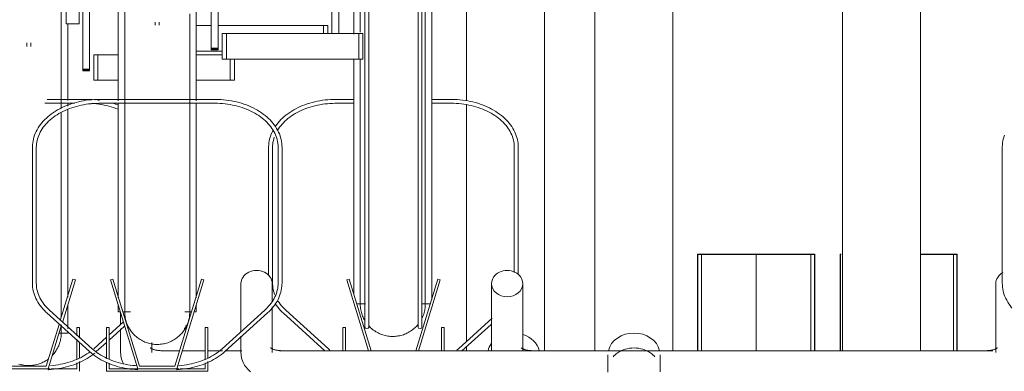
# Model space of a CAD drawing. Extents: x 50445 to 145605, y -10968 to 41989.
# Tile 214 of 256: x 94834 to 95590, y -633 to -362. Entities that reach past the tile are written whole.
import ezdxf

# ---------------------------------------------------------------- set-up
doc = ezdxf.new("R2010")
doc.units = 0
doc.header["$LTSCALE"] = 414.30304
doc.header["$MEASUREMENT"] = 0
doc.linetypes.add('gestippeld_2_', pattern=[6.35, 3.175, -3.175])
doc.linetypes.add('hartlijn-fijn', pattern=[6, 4, -1, 0, -1])
for name, color, linetype, lineweight in [('A-EQPM', 6, 'CONTINUOUS', 18), ('S-COLS', 6, 'CONTINUOUS', 18), ('S-COLS-HIDN', 5, 'gestippeld_2_', 18)]:
    doc.layers.add(name, color=color, linetype=linetype, lineweight=lineweight)

# ---------------------------------------------------------------- blocks, each defined once
blk = doc.blocks.new('97_KA_gestapelde fietsenstalling 8 fietsen 1600x1900 - Type-V117-plotview doorsnede C C  -  1 op 100')
at = {"layer": 'A-EQPM'}
for p, q in [((14057.4, -1002), (14057.4, -1284.16)), ((13707.89, -1009.57), (13707.89, -1067.67)), ((13997.4, -1092.11), (13997.4, -1007.79)), ((13702.67, -1067.67), (13702.67, -1014.5)), ((13691.1, -1032.95), (13691.1, -1091.7)), ((13659.6, -1047.38), (13659.6, -1050.14)), ((13662.6, -1050.14), (13662.6, -1047.51)), ((13711.1, -1056.5), (13714.31, -1056.5)), ((13711.1, -1056.5), (13711.1, -1076.2)), ((13714.31, -1056.5), (13729.83, -1056.5)), ((13714.31, -1076.2), (13714.31, -1056.5)), ((13789.83, -1056.5), (13809.83, -1056.5)), ((13815.91, -1076.2), (13815.91, -1059.95)), ((13819.13, -1076.2), (13819.13, -1059.95)), ((13702.67, -1068.98), (13702.67, -1067.67)), ((13707.89, -1067.67), (13702.67, -1067.67)), ((13702.67, -1068.21), (13707.89, -1068.21)), ((13702.67, -1068.68), (13702.67, -1068.98)), ((13702.67, -1068.98), (13707.89, -1068.98)), ((13707.89, -1067.67), (13707.89, -1068.98)), ((13707.89, -1068.98), (13707.89, -1068.68)), ((13714.31, -1076.2), (13711.1, -1076.2)), ((13729.83, -1076.2), (13714.31, -1076.2)), ((13815.91, -1076.2), (13789.83, -1076.2)), ((13819.13, -1076.2), (13815.91, -1076.2)), ((13673.44, -1093.88), (13696.46, -1093.88)), ((13705.49, -1090.88), (13675.35, -1090.88)), ((13691.1, -1093.83), (13691.1, -1096.13)), ((13715.44, -1091.58), (13714.17, -1091.41)), ((13997.4, -1277.31), (13997.4, -1095.09)), ((13691.1, -1098.92), (13691.1, -1242.89)), ((13695.09, -1229.06), (13685.32, -1261.01)), ((13686.96, -1262.5), (13697, -1229.64)), ((13697, -1229.64), (13695.09, -1229.06)), ((13691.1, -1249.39), (13691.1, -1267.37)), ((13731.7, -1255.07), (13731.7, -1263.97)), ((13733.82, -1262), (13722.89, -1271.89)), ((13684.41, -1263.97), (13674.62, -1296)), ((13676.1, -1298), (13686.41, -1264.3)), ((13684.49, -1270.58), (13691.1, -1270.58)), ((13691.1, -1269.82), (13691.1, -1270.58)), ((13700.04, -1266.3), (13698.04, -1266.3)), ((13698.04, -1266.3), (13698.04, -1272.68)), ((13700.04, -1274.47), (13700.04, -1266.3)), ((13722.89, -1275.94), (13734.79, -1265.17)), ((13731.7, -1267.41), (13731.7, -1285.55)), ((13698.04, -1275.39), (13698.04, -1290.57)), ((13700.04, -1289.51), (13700.04, -1277.2)), ((13720.89, -1273.7), (13711.01, -1282.65)), ((13713.02, -1284.87), (13720.89, -1277.75)), ((13755.7, -1285.55), (13755.7, -1277.95)), ((13776.53, -1284.15), (13763.7, -1284.15)), ((13796.77, -1284.15), (13779.06, -1284.15)), ((13809.99, -1284.15), (13798.77, -1284.15)), ((13824.72, -1284.15), (13812.27, -1284.15)), ((13856.18, -1284.15), (13853.78, -1284.15)), ((13997.4, -1284.29), (13997.4, -1280.77)), ((13698.04, -1293.42), (13698.04, -1298)), ((13700.04, -1300), (13700.04, -1292.45)), ((13646.1, -1298), (13676.1, -1298)), ((13674.62, -1296), (13647.58, -1296)), ((13677.65, -1298), (13676.1, -1298)), ((13698.04, -1298), (13678.38, -1298))]:
    blk.add_line(p, q, dxfattribs=at)
at = {"layer": 'A-EQPM', "flags": 128}
for points in [[(13686.1, -1097.82), (13686.1, -1087.49), (13686.1, -1076.22), (13686.1, -1064.77), (13686.1, -1053.16), (13686.1, -1041.41), (13686.1, -1029.55), (13686.1, -1017.58), (13686.1, -1005.52), (13686.1, -993.41), (13686.1, -981.25), (13686.1, -969.06), (13686.1, -965.77)], [(13712.15, -1091.19), (13710.12, -1091.03), (13708.08, -1090.93), (13706.04, -1090.89), (13705.49, -1090.88)], [(13709.46, -1094), (13711.35, -1094.13), (13713.28, -1094.33), (13715.21, -1094.57), (13717.12, -1094.88), (13719.01, -1095.23), (13720.87, -1095.64), (13722.72, -1096.1), (13724.53, -1096.61), (13726.31, -1097.18), (13728.06, -1097.79), (13729.77, -1098.45)], [(13729.58, -1095.15), (13727.76, -1094.5), (13725.9, -1093.89)], [(13686.1, -1258.45), (13686.1, -1255.1), (13686.1, -1251.04), (13686.1, -1246.51), (13686.1, -1241.54), (13686.1, -1236.13), (13686.1, -1230.29), (13686.1, -1224.02), (13686.1, -1217.34), (13686.1, -1210.25), (13686.1, -1202.78), (13686.1, -1194.92), (13686.1, -1186.7), (13686.1, -1178.13), (13686.1, -1169.22), (13686.1, -1159.98), (13686.1, -1150.43), (13686.1, -1140.58), (13686.1, -1130.46), (13686.1, -1120.07), (13686.1, -1109.43), (13686.1, -1101)], [(13686.1, -1270.58), (13686.08, -1271.58), (13686.02, -1272.57), (13685.92, -1273.57), (13685.78, -1274.56), (13685.6, -1275.54), (13685.39, -1276.52), (13685.13, -1277.48), (13684.83, -1278.44), (13684.5, -1279.38), (13684.13, -1280.31), (13683.72, -1281.22), (13683.28, -1282.12), (13682.8, -1283), (13682.28, -1283.86), (13681.74, -1284.69), (13681.15, -1285.51), (13680.54, -1286.3), (13679.9, -1287.06), (13679.22, -1287.8)], [(13686.1, -1270.58), (13686.08, -1271.58), (13686.02, -1272.57), (13685.92, -1273.57), (13685.78, -1274.56), (13685.6, -1275.54), (13685.39, -1276.52), (13685.13, -1277.48), (13684.83, -1278.44), (13684.5, -1279.38), (13684.13, -1280.31), (13683.72, -1281.22), (13683.28, -1282.12), (13682.8, -1283), (13682.28, -1283.86), (13681.74, -1284.69), (13681.15, -1285.51), (13680.54, -1286.3), (13679.9, -1287.06), (13679.22, -1287.8)], [(13686.1, -1270.58), (13686.1, -1270.33), (13686.1, -1269.6), (13686.1, -1268.38), (13686.1, -1266.68), (13686.1, -1264.5)], [(13686.1, -1266.14), (13686.1, -1267.97), (13686.1, -1269.32), (13686.1, -1270.18), (13686.1, -1270.56), (13686.1, -1270.58)], [(13686.1, -1270.18), (13686.1, -1270.56), (13686.1, -1270.58)], [(13676.18, -1298.76), (13678.21, -1298.63), (13680.24, -1298.44), (13682.25, -1298.2), (13684.25, -1297.9), (13686.23, -1297.54), (13688.19, -1297.13), (13690.12, -1296.66), (13692.03, -1296.14), (13693.91, -1295.56), (13695.76, -1294.93), (13697.57, -1294.25), (13699.34, -1293.51), (13701.07, -1292.73), (13702.75, -1291.9), (13704.39, -1291.02), (13705.98, -1290.09), (13707.51, -1289.12), (13709, -1288.1), (13710.42, -1287.04), (13711.79, -1285.94)], [(13708.43, -1284.79), (13707.18, -1285.71), (13705.78, -1286.66), (13704.34, -1287.58), (13702.84, -1288.45), (13701.29, -1289.28), (13699.69, -1290.06), (13698.05, -1290.8), (13696.37, -1291.49), (13694.65, -1292.14), (13692.89, -1292.74), (13691.09, -1293.28), (13689.27, -1293.78), (13687.42, -1294.22), (13685.55, -1294.62), (13683.65, -1294.96), (13681.74, -1295.24), (13679.81, -1295.47), (13677.87, -1295.65)], [(13731.7, -1285.55), (13731.75, -1286.88), (13731.9, -1288.19), (13732.15, -1289.48), (13732.48, -1290.74), (13732.89, -1291.94), (13733.38, -1293.1), (13733.94, -1294.2)], [(13754.5, -1282.01), (13754.51, -1282.02), (13754.56, -1282.06), (13754.65, -1282.12), (13754.77, -1282.2), (13754.92, -1282.3), (13755.11, -1282.4), (13755.33, -1282.52), (13755.58, -1282.64), (13755.86, -1282.77), (13756.17, -1282.89), (13756.51, -1283.02), (13756.87, -1283.15), (13757.26, -1283.27), (13757.67, -1283.39), (13758.1, -1283.5), (13758.55, -1283.61), (13759.02, -1283.7), (13759.5, -1283.79), (13760, -1283.88), (13760.51, -1283.95), (13761.03, -1284.01), (13761.56, -1284.06), (13762.09, -1284.1), (13762.63, -1284.13), (13763.17, -1284.14), (13763.7, -1284.15)], [(13676.25, -1290.47), (13675.44, -1291.06), (13674.61, -1291.61), (13673.76, -1292.14), (13672.88, -1292.63), (13671.99, -1293.08), (13671.09, -1293.5), (13670.16, -1293.88), (13669.22, -1294.22), (13668.27, -1294.53), (13667.31, -1294.79), (13666.33, -1295.02), (13665.35, -1295.21), (13664.36, -1295.36), (13663.37, -1295.47), (13662.37, -1295.54), (13661.37, -1295.57), (13660.37, -1295.57), (13659.37, -1295.52), (13658.38, -1295.43), (13657.39, -1295.3), (13656.4, -1295.13), (13655.42, -1294.92), (13654.45, -1294.68), (13653.49, -1294.39)], [(13671.09, -1293.5), (13670.16, -1293.88), (13669.22, -1294.22), (13668.27, -1294.53), (13667.31, -1294.79), (13666.33, -1295.02), (13665.35, -1295.21), (13664.36, -1295.36), (13663.37, -1295.47), (13662.37, -1295.54), (13661.37, -1295.57), (13660.37, -1295.57), (13659.37, -1295.52), (13658.38, -1295.43), (13657.39, -1295.3), (13656.4, -1295.13), (13655.42, -1294.92), (13654.45, -1294.68)], [(13676.25, -1290.47), (13675.44, -1291.06), (13674.61, -1291.61), (13673.76, -1292.14), (13672.88, -1292.63), (13671.99, -1293.08)]]:
    blk.add_lwpolyline(points, dxfattribs=at)
at = {"layer": 'A-EQPM'}
for centre, major_axis, ratio, start_param, end_param in [((14033.7, -1287.25), (20, 0), 0.836145, 0.187186, 1.208557), ((14033.7, -1287.25), (20, 0), 0.836145, 2.617994, 2.954407), ((13676.1, -1297.26), (-0.07, 1.5), 0.049327, 2.093176, 3.140373), ((13676.1, -1297.26), (-0.07, 1.5), 0.049327, 3.141593, 3.925771), ((13676.1, -1297.26), (-0.07, 1.5), 0.049327, 3.925771, 4.44937)]:
    blk.add_ellipse(centre, major_axis=major_axis, ratio=ratio, start_param=start_param, end_param=end_param, dxfattribs=at)
at = {"layer": 'S-COLS', "lineweight": 25}
for p, q in [((14175, -1210), (14175, -1284.16)), ((14175, -1210), (14181, -1210)), ((14181, -1210), (14259, -1210)), ((14259, -1210), (14265, -1210)), ((14265, -1284.16), (14265, -1210))]:
    blk.add_line(p, q, dxfattribs=at)
at = {"layer": 'S-COLS', "linetype": 'hartlijn-fijn'}
blk.add_line((14220, -1210), (14220, -1284.16), dxfattribs=at)
at = {"layer": 'S-COLS-HIDN'}
for p, q in [((14178, -1284.16), (14178, -1210)), ((14262, -1210), (14262, -1284.16))]:
    blk.add_line(p, q, dxfattribs=at)
blk = doc.blocks.new('97_KA_gestapelde fietsenstalling 8 fietsen 1600x1900 - Type-V118-plotview doorsnede C C  -  1 op 100')
at = {"layer": 'S-COLS', "lineweight": 25}
for p, q in [((14284.6, -1210), (14284.6, -1284.16)), ((14284.6, -1210), (14285.4, -1210)), ((14346.33, -1210), (14368.6, -1210)), ((14368.6, -1210), (14374.6, -1210)), ((14374.6, -1284.16), (14374.6, -1210))]:
    blk.add_line(p, q, dxfattribs=at)
at = {"layer": 'S-COLS-HIDN'}
blk.add_line((14371.6, -1210), (14371.6, -1284.16), dxfattribs=at)
blk = doc.blocks.new('97_KA_gestapelde fietsenstalling 16 fietsen 1600x2900 - Type-V122-plotview doorsnede C C  -  1 op 100')
at = {"layer": 'A-EQPM'}
for p, q in [((13689.83, -1032.77), (13689.83, -937.52)), ((13919.39, -936.38), (13919.39, -1266.3)), ((13922.39, -1266.3), (13922.39, -936.38)), ((13960.27, -936.38), (13960.27, -1266.3)), ((13963.27, -1266.3), (13963.27, -936.38)), ((13894.04, -1040.25), (13894.04, -940.17)), ((13899.26, -940.59), (13899.26, -1040.25)), ((13910.83, -1040.65), (13910.83, -943.38)), ((13970.83, -943.38), (13970.83, -1244.78)), ((13729.83, -1092.06), (13729.83, -949.52)), ((13789.83, -949.52), (13789.83, -1092.01)), ((13801.4, -1051.42), (13801.4, -959.93)), ((13806.62, -957.7), (13806.62, -1051.42)), ((14096.13, -1284.39), (14096.13, -1002)), ((14156.13, -1002), (14156.13, -1284.16)), ((14286.33, -1284.16), (14286.33, -1002)), ((14346.33, -1284.16), (14346.33, -1002)), ((13699.83, -1017.48), (13699.83, -1032.77)), ((13689.83, -1032.77), (13699.83, -1032.77)), ((13758.33, -1031.47), (13758.33, -1033.89)), ((13761.33, -1033.89), (13761.33, -1031.47)), ((13789.83, -1034.11), (13801.4, -1034.11)), ((13806.62, -1034.11), (13887.62, -1034.11)), ((13887.62, -1034.11), (13890.84, -1034.11)), ((13887.62, -1040.25), (13887.62, -1034.11)), ((13890.84, -1040.25), (13890.84, -1034.11)), ((13809.83, -1040.25), (13813.04, -1040.25)), ((13809.83, -1040.25), (13809.83, -1059.95)), ((13813.04, -1040.25), (13914.64, -1040.25)), ((13813.04, -1059.95), (13813.04, -1040.25)), ((13914.64, -1040.25), (13917.86, -1040.25)), ((13914.64, -1059.95), (13914.64, -1040.25)), ((13917.86, -1059.95), (13917.86, -1040.25)), ((13801.4, -1052.73), (13801.4, -1051.42)), ((13806.62, -1051.42), (13801.4, -1051.42)), ((13806.62, -1051.42), (13806.62, -1052.73)), ((13809.83, -1053.81), (13789.83, -1053.81)), ((13801.4, -1051.96), (13806.62, -1051.96)), ((13801.4, -1052.43), (13801.4, -1052.73)), ((13801.4, -1052.73), (13806.62, -1052.73)), ((13806.62, -1052.73), (13806.62, -1052.43)), ((13813.04, -1059.95), (13809.83, -1059.95)), ((13914.64, -1059.95), (13813.04, -1059.95)), ((13910.83, -1241.01), (13910.83, -1060.02)), ((13917.86, -1059.95), (13914.64, -1059.95)), ((13804.21, -1090.88), (13715.44, -1090.88)), ((13715.44, -1093.88), (13804.21, -1093.88)), ((13729.83, -1243.41), (13729.83, -1094.14)), ((13789.83, -1094.09), (13789.83, -1243.41)), ((13910.83, -1090.88), (13896.95, -1090.88)), ((13896.95, -1093.88), (13910.83, -1093.88)), ((13985.72, -1090.88), (13970.83, -1090.88)), ((13970.83, -1093.88), (13985.72, -1093.88)), ((13663.94, -1127.74), (13663.94, -1232.24)), ((13666.94, -1232.24), (13666.94, -1127.74)), ((13845.45, -1127.74), (13845.45, -1226.23)), ((13848.45, -1232.24), (13848.45, -1127.74)), ((13852.71, -1127.74), (13852.71, -1232.24)), ((13855.71, -1232.24), (13855.71, -1127.74)), ((14034.22, -1127.74), (14034.22, -1223.9)), ((14037.22, -1225.36), (14037.22, -1127.74)), ((14409.14, -1127.74), (14409.14, -1232.24)), ((13725.84, -1229.06), (13723.93, -1229.64)), ((13723.93, -1229.64), (13744.83, -1298)), ((13746.31, -1296), (13725.84, -1229.06)), ((13793.81, -1229.06), (13773.35, -1296)), ((13774.83, -1298), (13795.73, -1229.64)), ((13795.73, -1229.64), (13793.81, -1229.06)), ((13824.18, -1232.56), (13824.18, -1270.21)), ((13848.18, -1246.08), (13848.18, -1232.56)), ((13907.35, -1229.06), (13905.43, -1229.64)), ((13905.43, -1229.64), (13922.12, -1284.22)), ((13924.21, -1284.22), (13907.35, -1229.06)), ((13975.32, -1229.06), (13958.44, -1284.25)), ((13960.53, -1284.26), (13977.23, -1229.64)), ((13977.23, -1229.64), (13975.32, -1229.06)), ((14016.73, -1232.56), (14016.73, -1284.31)), ((14040.73, -1284.33), (14040.73, -1232.56)), ((14404.18, -1232.56), (14404.18, -1285.55)), ((13913.19, -1248.19), (13919.85, -1248.19)), ((13962.83, -1248.19), (13969.47, -1248.19)), ((13675.03, -1255.12), (13707.91, -1284.87)), ((13709.92, -1282.65), (13677.05, -1252.89)), ((13729.83, -1254.33), (13729.83, -1249.37)), ((13729.83, -1254.33), (13731.48, -1254.33)), ((13733.57, -1254.33), (13739.36, -1254.33)), ((13781.17, -1254.33), (13786.09, -1254.33)), ((13788.18, -1254.33), (13789.83, -1254.33)), ((13789.83, -1249.37), (13789.83, -1254.33)), ((13842.61, -1252.89), (13809.73, -1282.65)), ((13811.75, -1284.87), (13844.62, -1255.12)), ((13848.18, -1285.55), (13848.18, -1250.41)), ((13856.54, -1255.12), (13888.66, -1284.19)), ((13891.43, -1282.65), (13858.55, -1252.89)), ((14017.14, -1259.2), (13991.24, -1282.65)), ((13722.89, -1266.3), (13720.89, -1266.3)), ((13720.89, -1266.3), (13720.89, -1289.51)), ((13722.89, -1290.7), (13722.89, -1266.3)), ((13738.09, -1266.3), (13737.89, -1266.3)), ((13781.77, -1266.3), (13781.02, -1266.3)), ((13781.77, -1266.3), (13781.77, -1264.67)), ((13798.77, -1266.3), (13796.77, -1266.3)), ((13796.77, -1266.3), (13796.77, -1290.57)), ((13798.77, -1289.51), (13798.77, -1266.3)), ((13904.39, -1266.3), (13902.39, -1266.3)), ((13902.39, -1266.3), (13902.39, -1284.2)), ((13904.39, -1284.2), (13904.39, -1266.3)), ((13980.27, -1266.3), (13978.27, -1266.3)), ((13978.27, -1266.3), (13978.27, -1284.27)), ((13980.27, -1284.28), (13980.27, -1266.3)), ((13993.89, -1284.29), (14016.35, -1263.97)), ((13824.18, -1272.9), (13824.18, -1285.55)), ((14396.18, -1284.15), (13856.18, -1284.15)), ((13892.57, -1283.64), (13891.43, -1282.65)), ((13991.24, -1282.65), (13990.02, -1283.7)), ((14401.76, -1284.15), (14396.18, -1284.15)), ((13720.89, -1293.05), (13720.89, -1300)), ((13722.89, -1298), (13722.89, -1293.67)), ((13796.77, -1293.42), (13796.77, -1298)), ((13798.77, -1300), (13798.77, -1292.45)), ((14106.18, -1287.25), (14106.18, -1298.53)), ((14146.18, -1298.53), (14146.18, -1287.25)), ((13720.89, -1300), (13798.77, -1300)), ((13744.83, -1298), (13722.89, -1298)), ((13744.83, -1298), (13774.83, -1298)), ((13773.35, -1296), (13746.31, -1296)), ((13776.37, -1298), (13774.83, -1298)), ((13796.77, -1298), (13777.11, -1298))]:
    blk.add_line(p, q, dxfattribs=at)
at = {"layer": 'A-EQPM', "flags": 128}
for points in [[(13915.83, -943.38), (13915.83, -955.57), (13915.83, -967.74), (13915.83, -979.87), (13915.83, -991.94), (13915.83, -1003.93), (13915.83, -1015.83), (13915.83, -1027.61), (13915.83, -1039.26)], [(13965.83, -1248.19), (13965.83, -1247.94), (13965.83, -1247.21), (13965.83, -1245.99), (13965.83, -1244.29), (13965.83, -1242.11), (13965.83, -1239.45), (13965.83, -1236.31), (13965.83, -1232.71), (13965.83, -1228.65), (13965.83, -1224.12), (13965.83, -1219.15), (13965.83, -1213.74), (13965.83, -1207.9), (13965.83, -1201.63), (13965.83, -1194.95), (13965.83, -1187.86), (13965.83, -1180.39), (13965.83, -1172.53), (13965.83, -1164.31), (13965.83, -1155.74), (13965.83, -1146.83), (13965.83, -1137.59), (13965.83, -1128.04), (13965.83, -1118.19), (13965.83, -1108.07), (13965.83, -1097.68), (13965.83, -1087.04), (13965.83, -1076.18), (13965.83, -1065.1), (13965.83, -1053.83), (13965.83, -1042.38), (13965.83, -1030.77), (13965.83, -1019.02)], [(13734.83, -1021.97), (13734.83, -1033.75), (13734.83, -1045.4), (13734.83, -1056.89), (13734.83, -1068.22), (13734.83, -1079.35), (13734.83, -1090.27), (13734.83, -1100.97), (13734.83, -1111.43), (13734.83, -1121.63), (13734.83, -1131.55), (13734.83, -1141.18), (13734.83, -1150.5), (13734.83, -1159.51), (13734.83, -1168.17), (13734.83, -1176.49), (13734.83, -1184.45), (13734.83, -1192.02), (13734.83, -1199.21), (13734.83, -1206.01), (13734.83, -1212.39), (13734.83, -1218.35), (13734.83, -1223.88), (13734.83, -1228.97), (13734.83, -1233.61), (13734.83, -1237.8), (13734.83, -1241.53), (13734.83, -1244.79), (13734.83, -1247.58), (13734.83, -1249.89), (13734.83, -1251.72), (13734.83, -1253.07), (13734.83, -1253.93), (13734.83, -1254.31), (13734.83, -1254.33)], [(13784.83, -1254.33), (13784.83, -1254.08), (13784.83, -1253.35), (13784.83, -1252.13), (13784.83, -1250.43), (13784.83, -1248.25), (13784.83, -1245.59), (13784.83, -1242.46), (13784.83, -1238.85), (13784.83, -1234.79), (13784.83, -1230.26), (13784.83, -1225.29), (13784.83, -1219.88), (13784.83, -1214.04), (13784.83, -1207.77), (13784.83, -1201.09), (13784.83, -1194), (13784.83, -1186.53), (13784.83, -1178.67), (13784.83, -1170.45), (13784.83, -1161.88), (13784.83, -1152.97), (13784.83, -1143.73), (13784.83, -1134.18), (13784.83, -1124.33), (13784.83, -1114.21), (13784.83, -1103.82), (13784.83, -1093.18), (13784.83, -1082.32), (13784.83, -1071.24), (13784.83, -1059.97), (13784.83, -1048.52), (13784.83, -1036.91), (13784.83, -1025.16)], [(13915.83, -1059.95), (13915.83, -1062.08), (13915.83, -1073.21), (13915.83, -1084.13), (13915.83, -1094.83), (13915.83, -1105.29), (13915.83, -1115.48), (13915.83, -1125.41), (13915.83, -1135.04), (13915.83, -1144.36), (13915.83, -1153.37), (13915.83, -1162.03), (13915.83, -1170.35), (13915.83, -1178.3), (13915.83, -1185.88), (13915.83, -1193.07), (13915.83, -1199.86), (13915.83, -1206.24), (13915.83, -1212.21), (13915.83, -1217.74), (13915.83, -1222.83), (13915.83, -1227.47), (13915.83, -1231.66), (13915.83, -1235.39), (13915.83, -1238.65), (13915.83, -1241.44), (13915.83, -1243.75), (13915.83, -1245.58), (13915.83, -1246.93), (13915.83, -1247.79), (13915.83, -1248.17), (13915.83, -1248.19)], [(13715.44, -1090.88), (13713.4, -1090.91), (13711.36, -1091), (13709.33, -1091.14), (13707.31, -1091.35), (13705.29, -1091.6), (13703.3, -1091.92), (13701.32, -1092.29), (13699.37, -1092.72), (13697.44, -1093.2), (13695.54, -1093.74), (13693.67, -1094.33), (13691.83, -1094.97), (13690.03, -1095.67), (13688.27, -1096.41), (13686.56, -1097.21), (13684.88, -1098.05), (13683.26, -1098.95), (13681.68, -1099.88), (13680.16, -1100.87), (13678.69, -1101.89), (13677.28, -1102.96), (13675.93, -1104.07), (13674.64, -1105.22), (13673.42, -1106.41), (13672.26, -1107.63), (13671.17, -1108.88), (13670.15, -1110.17), (13669.2, -1111.49), (13668.32, -1112.83), (13667.52, -1114.21), (13666.8, -1115.6), (13666.16, -1117.02), (13665.6, -1118.45), (13665.11, -1119.91), (13664.71, -1121.37), (13664.39, -1122.85), (13664.16, -1124.34), (13664.01, -1125.84), (13663.94, -1127.34), (13663.94, -1127.74)], [(13666.94, -1127.74), (13666.98, -1126.41), (13667.09, -1125.08), (13667.28, -1123.76), (13667.54, -1122.44), (13667.88, -1121.13), (13668.29, -1119.83), (13668.78, -1118.53), (13669.34, -1117.25), (13669.97, -1115.99), (13670.68, -1114.74), (13671.45, -1113.51), (13672.3, -1112.3), (13673.22, -1111.12), (13674.2, -1109.95), (13675.25, -1108.82), (13676.37, -1107.71), (13677.55, -1106.64), (13678.79, -1105.59), (13680.09, -1104.59), (13681.46, -1103.61), (13682.87, -1102.68), (13684.34, -1101.78), (13685.86, -1100.93), (13687.43, -1100.12), (13689.05, -1099.35), (13690.71, -1098.63), (13692.41, -1097.96), (13694.14, -1097.34), (13695.92, -1096.76), (13697.72, -1096.23), (13699.56, -1095.76), (13701.42, -1095.34), (13703.3, -1094.97), (13705.2, -1094.65), (13707.12, -1094.39), (13709.06, -1094.18), (13711, -1094.03), (13712.96, -1093.93), (13714.91, -1093.89), (13715.44, -1093.88)], [(13855.71, -1127.74), (13855.67, -1126.24), (13855.54, -1124.75), (13855.33, -1123.26), (13855.04, -1121.77), (13854.66, -1120.3), (13854.2, -1118.85), (13853.66, -1117.4), (13853.03, -1115.98), (13852.33, -1114.58), (13851.55, -1113.2), (13850.7, -1111.85), (13849.77, -1110.52), (13848.77, -1109.23), (13847.7, -1107.96), (13846.56, -1106.73), (13845.35, -1105.54), (13844.08, -1104.38), (13842.75, -1103.26), (13841.35, -1102.18), (13839.9, -1101.14), (13838.39, -1100.15), (13836.83, -1099.19), (13835.22, -1098.29), (13833.56, -1097.43), (13831.85, -1096.62), (13830.1, -1095.86), (13828.31, -1095.15), (13826.48, -1094.5), (13824.62, -1093.89), (13822.73, -1093.34), (13820.81, -1092.84), (13818.86, -1092.4), (13816.89, -1092.01), (13814.9, -1091.68), (13812.89, -1091.41), (13810.87, -1091.19), (13808.84, -1091.03), (13806.81, -1090.93), (13804.77, -1090.89), (13804.21, -1090.88)], [(13804.21, -1093.88), (13806.17, -1093.91), (13808.13, -1093.99), (13810.07, -1094.13), (13812.01, -1094.33), (13813.93, -1094.57), (13815.84, -1094.88), (13817.73, -1095.23), (13819.6, -1095.64), (13821.44, -1096.1), (13823.26, -1096.61), (13825.04, -1097.18), (13826.79, -1097.79), (13828.5, -1098.45), (13830.17, -1099.16), (13831.79, -1099.91), (13833.38, -1100.71), (13834.91, -1101.55), (13836.39, -1102.43), (13837.82, -1103.36), (13839.2, -1104.32), (13840.52, -1105.32), (13841.78, -1106.35), (13842.97, -1107.42), (13844.11, -1108.52), (13845.18, -1109.65), (13846.18, -1110.8), (13847.12, -1111.98), (13847.98, -1113.18), (13848.78, -1114.41), (13849.5, -1115.65), (13850.15, -1116.91), (13850.73, -1118.19), (13851.24, -1119.48), (13851.67, -1120.78), (13852.03, -1122.09), (13852.31, -1123.4), (13852.52, -1124.73), (13852.65, -1126.05), (13852.71, -1127.38), (13852.71, -1127.74)], [(13896.95, -1090.88), (13894.9, -1090.91), (13892.86, -1091), (13890.83, -1091.14), (13888.81, -1091.35), (13886.8, -1091.6), (13884.8, -1091.92), (13882.83, -1092.29), (13880.88, -1092.72), (13878.95, -1093.2), (13877.04, -1093.74), (13875.17, -1094.33), (13873.34, -1094.97), (13871.54, -1095.67), (13869.78, -1096.41), (13868.06, -1097.21), (13866.39, -1098.05), (13864.76, -1098.95), (13863.19, -1099.88), (13861.66, -1100.87), (13860.19, -1101.89), (13858.78, -1102.96), (13857.43, -1104.07), (13856.14, -1105.22), (13854.92, -1106.41), (13853.76, -1107.63), (13852.67, -1108.88), (13851.65, -1110.17), (13850.7, -1111.49)], [(13852.18, -1114.74), (13852.96, -1113.51), (13853.8, -1112.3), (13854.72, -1111.12), (13855.71, -1109.95), (13856.76, -1108.82), (13857.87, -1107.71), (13859.05, -1106.64), (13860.3, -1105.59), (13861.6, -1104.59), (13862.96, -1103.61), (13864.38, -1102.68), (13865.84, -1101.78), (13867.37, -1100.93), (13868.94, -1100.12), (13870.55, -1099.35), (13872.21, -1098.63), (13873.91, -1097.96), (13875.65, -1097.34), (13877.42, -1096.76), (13879.23, -1096.23), (13881.06, -1095.76), (13882.92, -1095.34), (13884.8, -1094.97), (13886.71, -1094.65), (13888.63, -1094.39), (13890.56, -1094.18), (13892.51, -1094.03), (13894.46, -1093.93), (13896.42, -1093.89), (13896.95, -1093.88)], [(14037.22, -1127.74), (14037.18, -1126.24), (14037.05, -1124.75), (14036.84, -1123.26), (14036.54, -1121.77), (14036.16, -1120.3), (14035.7, -1118.85), (14035.16, -1117.4), (14034.54, -1115.98), (14033.84, -1114.58), (14033.06, -1113.2), (14032.2, -1111.85), (14031.28, -1110.52), (14030.28, -1109.23), (14029.2, -1107.96), (14028.06, -1106.73), (14026.86, -1105.54), (14025.58, -1104.38), (14024.25, -1103.26), (14022.86, -1102.18), (14021.4, -1101.14), (14019.89, -1100.15), (14018.33, -1099.19), (14016.72, -1098.29), (14015.06, -1097.43), (14013.35, -1096.62), (14011.6, -1095.86), (14009.82, -1095.15), (14007.99, -1094.5), (14006.13, -1093.89), (14004.23, -1093.34), (14002.31, -1092.84), (14000.36, -1092.4), (13998.39, -1092.01), (13996.4, -1091.68), (13994.4, -1091.41), (13992.38, -1091.19), (13990.35, -1091.03), (13988.31, -1090.93), (13986.27, -1090.89), (13985.72, -1090.88)], [(13985.72, -1093.88), (13987.68, -1093.91), (13989.63, -1093.99), (13991.58, -1094.13), (13993.51, -1094.33), (13995.44, -1094.57), (13997.35, -1094.88), (13999.24, -1095.23), (14001.1, -1095.64), (14002.95, -1096.1), (14004.76, -1096.61), (14006.54, -1097.18), (14008.29, -1097.79), (14010, -1098.45), (14011.67, -1099.16), (14013.3, -1099.91), (14014.88, -1100.71), (14016.41, -1101.55), (14017.9, -1102.43), (14019.33, -1103.36), (14020.7, -1104.32), (14022.02, -1105.32), (14023.28, -1106.35), (14024.48, -1107.42), (14025.61, -1108.52), (14026.68, -1109.65), (14027.68, -1110.8), (14028.62, -1111.98), (14029.49, -1113.18), (14030.28, -1114.41), (14031.01, -1115.65), (14031.66, -1116.91), (14032.24, -1118.19), (14032.74, -1119.48), (14033.18, -1120.78), (14033.53, -1122.09), (14033.82, -1123.4), (14034.02, -1124.73), (14034.16, -1126.05), (14034.22, -1127.38), (14034.22, -1127.74)], [(14410.8, -1118.45), (14410.32, -1119.91), (14409.91, -1121.37), (14409.6, -1122.85), (14409.36, -1124.34), (14409.21, -1125.84), (14409.15, -1127.34), (14409.14, -1127.74)], [(13848.97, -1114.32), (13848.31, -1115.6), (13847.66, -1117.02), (13847.1, -1118.45), (13846.62, -1119.91), (13846.22, -1121.37), (13845.9, -1122.85), (13845.66, -1124.34), (13845.51, -1125.84), (13845.45, -1127.34), (13845.45, -1127.74)], [(13848.45, -1127.74), (13848.48, -1126.41), (13848.6, -1125.08), (13848.78, -1123.76), (13849.05, -1122.44), (13849.38, -1121.13), (13849.8, -1119.83)], [(13663.94, -1232.24), (13663.98, -1233.74), (13664.11, -1235.23), (13664.32, -1236.72), (13664.62, -1238.2), (13665, -1239.68), (13665.46, -1241.13), (13666, -1242.57), (13666.62, -1244), (13667.32, -1245.4), (13668.1, -1246.78), (13668.96, -1248.13), (13669.88, -1249.45), (13670.88, -1250.75), (13671.96, -1252.01), (13673.1, -1253.24), (13674.3, -1254.44), (13675.03, -1255.12)], [(13677.05, -1252.89), (13675.89, -1251.8), (13674.8, -1250.69), (13673.78, -1249.54), (13672.82, -1248.37), (13671.94, -1247.17), (13671.12, -1245.95), (13670.37, -1244.72), (13669.7, -1243.46), (13669.09, -1242.19), (13668.57, -1240.9), (13668.11, -1239.61), (13667.73, -1238.3), (13667.42, -1236.99), (13667.19, -1235.66), (13667.04, -1234.34), (13666.95, -1233.01), (13666.94, -1232.24)], [(13852.71, -1232.24), (13852.68, -1233.57), (13852.56, -1234.89), (13852.38, -1236.22), (13852.11, -1237.54), (13851.78, -1238.85), (13851.36, -1240.15), (13850.88, -1241.44), (13850.32, -1242.72), (13849.69, -1243.99), (13848.98, -1245.24), (13848.2, -1246.47), (13847.36, -1247.68), (13846.44, -1248.86), (13845.45, -1250.02), (13844.4, -1251.16), (13843.29, -1252.26), (13842.61, -1252.89)], [(13844.62, -1255.12), (13845.87, -1253.94), (13847.05, -1252.73), (13848.16, -1251.49), (13849.2, -1250.21), (13850.17, -1248.9), (13851.07, -1247.56), (13851.89, -1246.2), (13852.64, -1244.81), (13853.3, -1243.4), (13853.89, -1241.97), (13854.4, -1240.52), (13854.83, -1239.06), (13855.17, -1237.58), (13855.43, -1236.1), (13855.61, -1234.61), (13855.7, -1233.11), (13855.71, -1232.24)], [(13850.07, -1240.9), (13849.61, -1239.61), (13849.23, -1238.3), (13848.93, -1236.99), (13848.7, -1235.66), (13848.54, -1234.34), (13848.46, -1233.01), (13848.45, -1232.24)], [(14409.14, -1232.24), (14409.19, -1233.74), (14409.31, -1235.23), (14409.53, -1236.72), (14409.82, -1238.2), (14410.2, -1239.68), (14410.66, -1241.13), (14411.2, -1242.57), (14411.82, -1244), (14412.53, -1245.4), (14413.3, -1246.78), (14414.16, -1248.13), (14415.09, -1249.45), (14416.09, -1250.75), (14417.16, -1252.01), (14418.3, -1253.24), (14419.51, -1254.44), (14420.24, -1255.12)], [(13734.83, -1254.33), (13734.83, -1254.08), (13734.83, -1253.35), (13734.83, -1252.13), (13734.83, -1250.43), (13734.83, -1248.25)], [(13784.83, -1247.58), (13784.83, -1249.89), (13784.83, -1251.72), (13784.83, -1253.07), (13784.83, -1253.93), (13784.83, -1254.31), (13784.83, -1254.33)], [(13850.46, -1248.13), (13851.39, -1249.45), (13852.39, -1250.75), (13853.46, -1252.01), (13854.6, -1253.24), (13855.81, -1254.44), (13856.54, -1255.12)], [(13858.55, -1252.89), (13857.4, -1251.8), (13856.31, -1250.69), (13855.28, -1249.54), (13854.33, -1248.37), (13853.44, -1247.17), (13852.62, -1245.95)], [(13915.83, -1248.19), (13915.83, -1247.94), (13915.83, -1247.21), (13915.83, -1245.99), (13915.83, -1244.29), (13915.83, -1242.11)], [(13915.83, -1247.79), (13915.83, -1248.17), (13915.83, -1248.19)], [(13919.41, -1261.07), (13918.91, -1260.21), (13918.45, -1259.32), (13918.02, -1258.42), (13917.63, -1257.5), (13917.28, -1256.56), (13916.96, -1255.61), (13916.68, -1254.65), (13916.45, -1253.68), (13916.25, -1252.7), (13916.08, -1251.71), (13915.96, -1250.72), (13915.88, -1249.72), (13915.84, -1248.72), (13915.83, -1248.19)], [(13965.83, -1248.19), (13965.81, -1249.18), (13965.75, -1250.18), (13965.65, -1251.18), (13965.51, -1252.17), (13965.34, -1253.15), (13965.12, -1254.13), (13964.86, -1255.09), (13964.57, -1256.05), (13964.23, -1256.99), (13963.86, -1257.92), (13963.45, -1258.83)], [(13965.83, -1248.19), (13965.81, -1249.18), (13965.75, -1250.18), (13965.65, -1251.18), (13965.51, -1252.17), (13965.34, -1253.15), (13965.12, -1254.13), (13964.86, -1255.09), (13964.57, -1256.05), (13964.23, -1256.99), (13963.86, -1257.92), (13963.45, -1258.83)], [(13965.83, -1241.44), (13965.83, -1243.75), (13965.83, -1245.58), (13965.83, -1246.93), (13965.83, -1247.79), (13965.83, -1248.17), (13965.83, -1248.19)], [(13965.83, -1247.79), (13965.83, -1248.17), (13965.83, -1248.19)], [(13734.83, -1253.93), (13734.83, -1254.31), (13734.83, -1254.33)], [(13784.83, -1254.33), (13784.81, -1255.33), (13784.75, -1256.32), (13784.65, -1257.32), (13784.51, -1258.31), (13784.33, -1259.29), (13784.11, -1260.27), (13783.85, -1261.23), (13783.56, -1262.19), (13783.23, -1263.13), (13782.85, -1264.06), (13782.45, -1264.97), (13782, -1265.87), (13781.52, -1266.75), (13781.01, -1267.61), (13780.46, -1268.44), (13779.88, -1269.26), (13779.27, -1270.05), (13778.62, -1270.81), (13777.95, -1271.55), (13777.25, -1272.26), (13776.51, -1272.94), (13775.76, -1273.59), (13774.97, -1274.22), (13774.17, -1274.81), (13773.34, -1275.36), (13772.48, -1275.89), (13771.61, -1276.38), (13770.72, -1276.83), (13769.81, -1277.25), (13768.89, -1277.63), (13767.95, -1277.97), (13767, -1278.28), (13766.03, -1278.54), (13765.06, -1278.77), (13764.08, -1278.96), (13763.09, -1279.11), (13762.09, -1279.22), (13761.1, -1279.29), (13760.1, -1279.32), (13759.1, -1279.32), (13758.1, -1279.27), (13757.1, -1279.18), (13756.11, -1279.05), (13755.13, -1278.88), (13754.15, -1278.67), (13753.18, -1278.43), (13752.22, -1278.14), (13751.27, -1277.82), (13750.34, -1277.46), (13749.42, -1277.06), (13748.52, -1276.62), (13747.64, -1276.15), (13746.78, -1275.65), (13745.94, -1275.11), (13745.12, -1274.54), (13744.32, -1273.93), (13743.55, -1273.3), (13742.8, -1272.63), (13742.08, -1271.94), (13741.39, -1271.21), (13740.73, -1270.46), (13740.1, -1269.69), (13739.5, -1268.88), (13738.94, -1268.06), (13738.41, -1267.21), (13737.91, -1266.35), (13737.44, -1265.46), (13737.02, -1264.56), (13736.63, -1263.64), (13736.27, -1262.7), (13735.96, -1261.75), (13735.68, -1260.79), (13735.44, -1259.82), (13735.24, -1258.84), (13735.08, -1257.85), (13734.96, -1256.86), (13734.88, -1255.86), (13734.83, -1254.87), (13734.83, -1254.33)], [(13784.83, -1254.33), (13784.81, -1255.33), (13784.75, -1256.32), (13784.65, -1257.32), (13784.51, -1258.31), (13784.33, -1259.29), (13784.11, -1260.27), (13783.85, -1261.23), (13783.56, -1262.19), (13783.23, -1263.13), (13782.85, -1264.06), (13782.45, -1264.97), (13782, -1265.87), (13781.52, -1266.75), (13781.01, -1267.61), (13780.46, -1268.44), (13779.88, -1269.26), (13779.27, -1270.05), (13778.62, -1270.81), (13777.95, -1271.55), (13777.25, -1272.26), (13776.51, -1272.94), (13775.76, -1273.59), (13774.97, -1274.22), (13774.17, -1274.81), (13773.34, -1275.36), (13772.48, -1275.89), (13771.61, -1276.38), (13770.72, -1276.83)], [(13784.83, -1253.93), (13784.83, -1254.31), (13784.83, -1254.33)], [(13919.41, -1261.07), (13918.91, -1260.21), (13918.45, -1259.32), (13918.02, -1258.42), (13917.63, -1257.5), (13917.28, -1256.56), (13916.96, -1255.61), (13916.68, -1254.65), (13916.45, -1253.68), (13916.25, -1252.7), (13916.08, -1251.71), (13915.96, -1250.72), (13915.88, -1249.72)], [(13745.94, -1275.11), (13745.12, -1274.54), (13744.32, -1273.93), (13743.55, -1273.3), (13742.8, -1272.63), (13742.08, -1271.94), (13741.39, -1271.21), (13740.73, -1270.46), (13740.1, -1269.69), (13739.5, -1268.88), (13738.94, -1268.06), (13738.41, -1267.21), (13737.91, -1266.35), (13737.44, -1265.46), (13737.02, -1264.56), (13736.63, -1263.64), (13736.27, -1262.7), (13735.96, -1261.75), (13735.68, -1260.79), (13735.44, -1259.82), (13735.24, -1258.84), (13735.08, -1257.85), (13734.96, -1256.86), (13734.88, -1255.86)], [(13960.27, -1263.9), (13959.63, -1264.67), (13958.96, -1265.41), (13958.25, -1266.12), (13957.52, -1266.8), (13956.76, -1267.45), (13955.98, -1268.08), (13955.17, -1268.66), (13954.34, -1269.22), (13953.49, -1269.75), (13952.62, -1270.23), (13951.73, -1270.69), (13950.82, -1271.11), (13949.89, -1271.49), (13948.95, -1271.83), (13948, -1272.14), (13947.04, -1272.4), (13946.07, -1272.63), (13945.08, -1272.82), (13944.09, -1272.97), (13943.1, -1273.08), (13942.1, -1273.15), (13941.1, -1273.18), (13940.1, -1273.17), (13939.11, -1273.13), (13938.11, -1273.04), (13937.12, -1272.91), (13936.13, -1272.74), (13935.15, -1272.53), (13934.19, -1272.28), (13933.23, -1272), (13932.28, -1271.68), (13931.35, -1271.32), (13930.43, -1270.92), (13929.53, -1270.48), (13928.65, -1270.01), (13927.78, -1269.51), (13926.94, -1268.97), (13926.12, -1268.4), (13925.33, -1267.79), (13924.55, -1267.16), (13923.81, -1266.49), (13923.09, -1265.8), (13922.4, -1265.07)], [(13929.53, -1270.48), (13928.65, -1270.01), (13927.78, -1269.51), (13926.94, -1268.97), (13926.12, -1268.4), (13925.33, -1267.79), (13924.55, -1267.16), (13923.81, -1266.49), (13923.09, -1265.8), (13922.4, -1265.07)], [(13947.04, -1272.4), (13946.07, -1272.63), (13945.08, -1272.82), (13944.09, -1272.97), (13943.1, -1273.08), (13942.1, -1273.15), (13941.1, -1273.18), (13940.1, -1273.17), (13939.11, -1273.13), (13938.11, -1273.04), (13937.12, -1272.91), (13936.13, -1272.74), (13935.15, -1272.53), (13934.19, -1272.28), (13933.23, -1272), (13932.28, -1271.68), (13931.35, -1271.32), (13930.43, -1270.92)], [(13952.62, -1270.23), (13951.73, -1270.69), (13950.82, -1271.11), (13949.89, -1271.49), (13948.95, -1271.83)], [(13960.27, -1263.9), (13959.63, -1264.67), (13958.96, -1265.41), (13958.25, -1266.12), (13957.52, -1266.8), (13956.76, -1267.45), (13955.98, -1268.08), (13955.17, -1268.66)], [(13752.22, -1278.14), (13751.27, -1277.82), (13750.34, -1277.46), (13749.42, -1277.06), (13748.52, -1276.62), (13747.64, -1276.15)], [(13769.81, -1277.25), (13768.89, -1277.63), (13767.95, -1277.97), (13767, -1278.28), (13766.03, -1278.54), (13765.06, -1278.77), (13764.08, -1278.96), (13763.09, -1279.11), (13762.09, -1279.22), (13761.1, -1279.29), (13760.1, -1279.32), (13759.1, -1279.32), (13758.1, -1279.27), (13757.1, -1279.18), (13756.11, -1279.05), (13755.13, -1278.88), (13754.15, -1278.67), (13753.18, -1278.43)], [(13707.91, -1284.87), (13709.22, -1286.01), (13710.59, -1287.1), (13712.02, -1288.16), (13713.5, -1289.17), (13715.04, -1290.14), (13716.63, -1291.07), (13718.27, -1291.94), (13719.96, -1292.77), (13721.69, -1293.56), (13723.46, -1294.29), (13725.28, -1294.96), (13727.12, -1295.59), (13729, -1296.17), (13730.91, -1296.69), (13732.85, -1297.15), (13734.81, -1297.56), (13736.79, -1297.92), (13738.79, -1298.21), (13740.81, -1298.45), (13742.83, -1298.64), (13744.75, -1298.76)], [(13744.13, -1295.71), (13742.95, -1295.64), (13741.01, -1295.46), (13739.08, -1295.23), (13737.17, -1294.94), (13735.28, -1294.6), (13733.4, -1294.2), (13731.55, -1293.75), (13729.73, -1293.25), (13727.94, -1292.7), (13726.19, -1292.1), (13724.47, -1291.46), (13722.79, -1290.76), (13721.15, -1290.02), (13719.55, -1289.23), (13718.01, -1288.4), (13716.51, -1287.53), (13715.07, -1286.61), (13713.68, -1285.66), (13712.34, -1284.67), (13711.07, -1283.64), (13709.92, -1282.65)], [(13774.9, -1298.76), (13776.94, -1298.63), (13778.96, -1298.44), (13780.98, -1298.2), (13782.97, -1297.9), (13784.96, -1297.54), (13786.92, -1297.13), (13788.85, -1296.66), (13790.76, -1296.14), (13792.64, -1295.56), (13794.48, -1294.93), (13796.29, -1294.25), (13798.06, -1293.51), (13799.79, -1292.73), (13801.48, -1291.9), (13803.11, -1291.02), (13804.7, -1290.09), (13806.24, -1289.12), (13807.72, -1288.1), (13809.15, -1287.04), (13810.51, -1285.94), (13811.75, -1284.87)], [(13809.73, -1282.65), (13808.52, -1283.7), (13807.24, -1284.73), (13805.9, -1285.71), (13804.51, -1286.66), (13803.06, -1287.58), (13801.56, -1288.45), (13800.01, -1289.28), (13798.42, -1290.06), (13796.78, -1290.8), (13795.09, -1291.49), (13793.37, -1292.14), (13791.61, -1292.74), (13789.82, -1293.28), (13788, -1293.78), (13786.15, -1294.22), (13784.27, -1294.62), (13782.38, -1294.96), (13780.46, -1295.24), (13778.53, -1295.47), (13776.59, -1295.65), (13776.53, -1295.65)], [(13824.18, -1285.55), (13824.23, -1286.88), (13824.38, -1288.19), (13824.62, -1289.48), (13824.96, -1290.74), (13825.37, -1291.94), (13825.86, -1293.1), (13826.41, -1294.2), (13827.02, -1295.25), (13827.68, -1296.23), (13828.38, -1297.16), (13829.11, -1298.03), (13829.88, -1298.85), (13830.67, -1299.62), (13831.49, -1300.35)], [(13846.97, -1282.01), (13846.99, -1282.02), (13847.04, -1282.06), (13847.13, -1282.12), (13847.24, -1282.2), (13847.4, -1282.3), (13847.59, -1282.4), (13847.81, -1282.52), (13848.06, -1282.64), (13848.34, -1282.77), (13848.65, -1282.89), (13848.99, -1283.02), (13849.35, -1283.15), (13849.74, -1283.27), (13850.15, -1283.39), (13850.58, -1283.5), (13851.03, -1283.61), (13851.5, -1283.7), (13851.98, -1283.79), (13852.47, -1283.88), (13852.98, -1283.95), (13853.5, -1284.01), (13854.03, -1284.06), (13854.57, -1284.1), (13855.11, -1284.13), (13855.65, -1284.14), (13856.18, -1284.15)], [(14039.52, -1282.01), (14039.54, -1282.02), (14039.59, -1282.06), (14039.68, -1282.12), (14039.8, -1282.2), (14039.95, -1282.3), (14040.14, -1282.4), (14040.36, -1282.52), (14040.61, -1282.64), (14040.89, -1282.77), (14041.2, -1282.89), (14041.54, -1283.02), (14041.9, -1283.15), (14042.29, -1283.27), (14042.7, -1283.39), (14043.13, -1283.5), (14043.58, -1283.61), (14044.05, -1283.7), (14044.53, -1283.79), (14045.03, -1283.88), (14045.53, -1283.95), (14046.05, -1284.01), (14046.58, -1284.06), (14047.12, -1284.1), (14047.66, -1284.13), (14048.2, -1284.14), (14048.73, -1284.15)], [(14405.39, -1282.01), (14405.37, -1282.02), (14405.32, -1282.06), (14405.23, -1282.12), (14405.11, -1282.2), (14404.96, -1282.3), (14404.77, -1282.4), (14404.55, -1282.52), (14404.3, -1282.64), (14404.02, -1282.77), (14403.71, -1282.89), (14403.37, -1283.02), (14403.01, -1283.15), (14402.62, -1283.27), (14402.21, -1283.39), (14401.78, -1283.5), (14401.33, -1283.61), (14400.86, -1283.7), (14400.38, -1283.79), (14399.88, -1283.88), (14399.38, -1283.95), (14398.86, -1284.01), (14398.33, -1284.06), (14397.79, -1284.1), (14397.25, -1284.13), (14396.71, -1284.14), (14396.18, -1284.15)], [(14106.18, -1298.53), (14106.18, -1299.23), (14106.18, -1299.97), (14106.18, -1300.75)], [(14146.18, -1300.29), (14146.18, -1299.54), (14146.18, -1298.82), (14146.18, -1298.53)]]:
    blk.add_lwpolyline(points, dxfattribs=at)
at = {"layer": 'A-EQPM'}
for centre, major_axis, ratio, start_param, end_param in [((13836.18, -1232.56), (12, 0), 0.848048, 0, 3.141593), ((14028.73, -1232.56), (12, 0), 0.848048, 0, 3.141593), ((14416.18, -1232.56), (12, 0), 0.848048, 2.15434, 3.141593), ((14028.73, -1232.56), (12, 0), 0.848048, 3.141593, 6.283185), ((13739.39, -1266.3), (1.5, 0), 0.486102, 3.141593, 3.926991), ((13780.27, -1266.3), (1.5, 0), 0.486102, 4.974188, 6.283185), ((13920.89, -1266.3), (1.5, 0), 0.486102, 3.141593, 6.283185), ((13961.77, -1266.3), (1.5, 0), 0.486102, 3.141593, 6.283185), ((14126.18, -1287.25), (20, 0), 0.836145, 1.570796, 2.954407), ((14126.18, -1287.25), (20, 0), 0.836145, 0.187186, 1.570796), ((13744.83, -1297.26), (0.07, 1.5), 0.049327, 1.833815, 2.357414), ((13744.83, -1297.26), (0.07, 1.5), 0.049327, 2.357414, 3.141593), ((13744.83, -1297.26), (0.07, 1.5), 0.049327, 3.142812, 4.19001), ((13774.83, -1297.26), (-0.07, 1.5), 0.049327, 2.093176, 3.140373), ((13774.83, -1297.26), (-0.07, 1.5), 0.049327, 3.141593, 3.925771), ((13774.83, -1297.26), (-0.07, 1.5), 0.049327, 3.925771, 4.44937)]:
    blk.add_ellipse(centre, major_axis=major_axis, ratio=ratio, start_param=start_param, end_param=end_param, dxfattribs=at)
for points, knots in [([(14110.07, -1288.78), (14111.01, -1287.72), (14113.71, -1285.34), (14119.2, -1282.73), (14123.85, -1282.05), (14126.18, -1282.05)], [0.7019274, 0.7019274, 0.7019274, 0.7019274, 0.7777778, 0.8888889, 1, 1, 1, 1]), ([(14126.18, -1282.05), (14128.51, -1282.05), (14133.16, -1282.73), (14138.66, -1285.35), (14141.35, -1287.72), (14142.29, -1288.78)], [0, 0, 0, 0, 0.1111111, 0.2222222, 0.2980256, 0.2980256, 0.2980256, 0.2980256])]:
    blk.add_open_spline(points, degree=3, knots=knots, dxfattribs=at)

msp = doc.modelspace()

# ---------------------------------------------------------------- block references
at = {"layer": 'A-EQPM'}
for name in ['97_KA_gestapelde fietsenstalling 16 fietsen 1600x2900 - Type-V122-plotview doorsnede C C  -  1 op 100', '97_KA_gestapelde fietsenstalling 8 fietsen 1600x1900 - Type-V117-plotview doorsnede C C  -  1 op 100', '97_KA_gestapelde fietsenstalling 8 fietsen 1600x1900 - Type-V118-plotview doorsnede C C  -  1 op 100']:
    msp.add_blockref(name, (81179.52, 667.18), dxfattribs=at)

doc.saveas('drawing.dxf')
